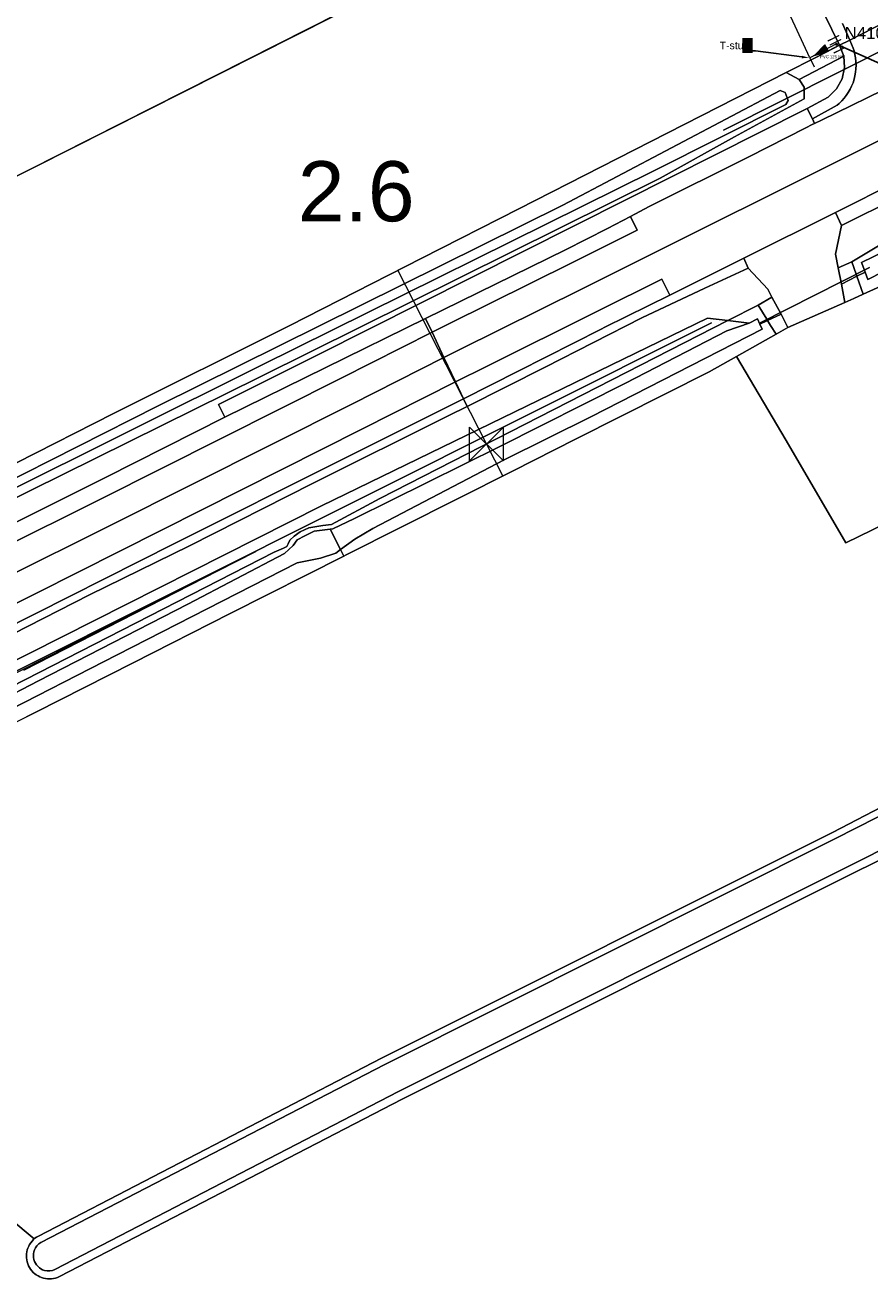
# Model space of a CAD drawing. Extents: x 140829 to 145054, y 448512 to 451778.
# Tile 75 of 152: x 143151 to 143207, y 450071 to 450155. Entities that reach past the tile are written whole.
import ezdxf
from ezdxf import colors
from ezdxf.entities.mleader import LeaderData, LeaderLine
from ezdxf.math import Vec2, Vec3

# ---------------------------------------------------------------- set-up
doc = ezdxf.new("R2010")
doc.units = 0
doc.header["$MEASUREMENT"] = 0
for name, color, linetype, lineweight in [('00-leiding', 5, 'Continuous', 0), ('00-LEIDING RAPPORT', 30, 'Continuous', 30), ('KOLK', 6, 'Continuous', 0)]:
    doc.layers.add(name, color=color, linetype=linetype, lineweight=lineweight)
for name, color, linetype in [('geometrie2dBegroeidTerreindeel', 7, 'Continuous'), ('geometrie2dGrondvlak', 7, 'Continuous'), ('geometrie2dOnbegroeidTerreindeel', 7, 'Continuous'), ('geometrie2dOndersteunendWaterdeel', 7, 'Continuous'), ('geometrie2dOndersteunendWegdeel', 7, 'Continuous'), ('geometrie2dOverigeConstructie', 7, 'Continuous'), ('geometrie2dVegetatieObject', 7, 'Continuous'), ('geometrie2dWaterdeel', 7, 'Continuous'), ('geometrie2dWegdeel', 7, 'Continuous'), ('HMPAL', 1, 'Continuous'), ('PPALHM', 10, 'Continuous')]:
    doc.layers.add(name, color=color, linetype=linetype)
doc.styles.add('Riolering', font='arial.ttf', dxfattribs={"height": 0.8})
doc.styles.get("Standard").update_dxf_attribs({"font": 'arial.ttf'})

# ---------------------------------------------------------------- blocks, each defined once
blk = doc.blocks.new('RICHTING HWA')
at = {"layer": '00-leiding'}
blk.add_hatch(color=256, dxfattribs=at).paths.add_polyline_path([(142658.97, 450308.54), (142660.84, 450309), (142659, 450309.46)])
at = {"layer": '00-leiding', "lineweight": 0}
for p, q in [((142659, 450309.46), (142658.97, 450308.54)), ((142660.84, 450309), (142659, 450309.46)), ((142658.97, 450308.54), (142660.84, 450309))]:
    blk.add_line(p, q, dxfattribs=at)

msp = doc.modelspace()

# ---------------------------------------------------------------- hatches: boundary and pattern name
at = {"layer": 'KOLK', "linetype": 'ByBlock', "lineweight": 0}
h = msp.add_hatch(color=256, dxfattribs=at)
h.dxf.hatch_style = 1
h.paths.add_polyline_path([(143204.904, 450153.846), (143205.285, 450154.036), (143205.247, 450154.112), (143204.866, 450153.922), (143204.486, 450153.733), (143204.524, 450153.657)])
h = msp.add_hatch(color=256, dxfattribs=at)
h.dxf.hatch_style = 1
h.paths.add_polyline_path([(143205.037, 450153.58), (143205.417, 450153.769), (143205.379, 450153.845), (143204.999, 450153.656), (143204.619, 450153.466), (143204.657, 450153.39)])
h = msp.add_hatch(color=256, dxfattribs=at)
h.dxf.hatch_style = 1
h.paths.add_polyline_path([(143205.17, 450153.314), (143205.55, 450153.503), (143205.512, 450153.579), (143205.132, 450153.39), (143204.751, 450153.2), (143204.789, 450153.124)])
h = msp.add_hatch(color=256, dxfattribs=at)
h.dxf.hatch_style = 1
h.paths.add_polyline_path([(143205.302, 450153.047), (143205.683, 450153.237), (143205.645, 450153.313), (143205.264, 450153.123), (143204.884, 450152.934), (143204.922, 450152.858)])
h = msp.add_hatch(color=256, dxfattribs=at)
h.dxf.hatch_style = 1
h.paths.add_polyline_path([(143205.129, 450153.395, 1), (143205.04, 450153.574, 1)])

# ---------------------------------------------------------------- linework, layer by layer
at = {"layer": '00-leiding'}
for p, q in [((143203.304, 450152.578), (143201.62, 450156.227)), ((143205.087, 450153.507), (143203.304, 450152.578)), ((143203.304, 450152.578), (143203.605, 450151.988))]:
    msp.add_line(p, q, dxfattribs=at)
at = {"layer": 'geometrie2dBegroeidTerreindeel', "linetype": 'Continuous', "lineweight": 0}
for p, q in [((143206.864, 450136.853), (143210.696, 450138.6)), ((143201.858, 450134.639), (143205.647, 450136.297)), ((143205.647, 450136.297), (143206.243, 450136.569)), ((143206.243, 450136.569), (143206.864, 450136.853)), ((143170.817, 450122.761), (143196.511, 450135.247)), ((143197.863, 450135.093), (143174.693, 450123.261)), ((143196.511, 450135.247), (143197.863, 450135.093)), ((143201.062, 450134.19), (143201.858, 450134.639)), ((143198.442, 450132.711), (143201.062, 450134.19)), ((143201.062, 450134.19), (143201.062, 450134.19)), ((143196.611, 450131.677), (143198.442, 450132.711)), ((143198.442, 450132.711), (143201.726, 450127.109)), ((143201.726, 450127.109), (143198.442, 450132.711)), ((143187.773, 450127.222), (143196.611, 450131.677)), ((143183.532, 450125.084), (143187.773, 450127.222)), ((143201.726, 450127.109), (143205.712, 450120.308)), ((143205.712, 450120.308), (143201.726, 450127.109)), ((143172.463, 450119.505), (143183.532, 450125.084)), ((143174.693, 450123.261), (143171.472, 450121.527)), ((143205.712, 450120.308), (143211.459, 450123.101)), ((143211.459, 450123.101), (143205.712, 450120.308)), ((143135.166, 450104.759), (143170.817, 450122.761)), ((143169.974, 450121.299), (143169.408, 450121.031)), ((143170.914, 450121.46), (143169.974, 450121.299)), ((143171.472, 450121.527), (143170.914, 450121.46)), ((143168.713, 450120.475), (143168.606, 450120.229)), ((143168.997, 450120.757), (143168.713, 450120.475)), ((143169.408, 450121.031), (143168.997, 450120.757)), ((143167.669, 450119.673), (143135.844, 450103.421)), ((143168.291, 450119.943), (143167.669, 450119.673)), ((143168.502, 450120.056), (143168.291, 450119.943)), ((143168.606, 450120.229), (143168.502, 450120.056)), ((143172.308, 450119.426), (143172.463, 450119.505)), ((143164.747, 450115.595), (143172.308, 450119.426)), ((143158.279, 450112.319), (143164.747, 450115.595)), ((143229.193, 450113.764), (143204.829, 450101.029)), ((143151.812, 450109.043), (143158.279, 450112.319)), ((143206.206, 450098.313), (143229.793, 450110.136)), ((143145.345, 450105.767), (143151.812, 450109.043)), ((143204.829, 450101.029), (143174.812, 450086.008)), ((143176.189, 450083.292), (143206.206, 450098.313)), ((143174.812, 450086.008), (143151.976, 450074.167)), ((143153.373, 450071.471), (143176.189, 450083.292)), ((143150.089, 450075.331), (143151.692, 450073.978)), ((143151.692, 450073.978), (143150.089, 450075.331)), ((143151.397, 450073.616), (143151.338, 450073.496)), ((143151.467, 450073.726), (143151.397, 450073.616)), ((143151.557, 450073.836), (143151.467, 450073.726)), ((143151.647, 450073.936), (143151.557, 450073.836)), ((143151.692, 450073.978), (143151.647, 450073.936)), ((143151.746, 450074.027), (143151.692, 450073.978)), ((143151.856, 450074.097), (143151.746, 450074.027)), ((143151.976, 450074.167), (143151.856, 450074.097)), ((143151.189, 450072.985), (143151.18, 450072.845)), ((143151.18, 450072.845), (143151.19, 450072.715)), ((143151.209, 450073.115), (143151.189, 450072.985)), ((143151.19, 450072.715), (143151.2, 450072.585)), ((143151.238, 450073.245), (143151.209, 450073.115)), ((143151.278, 450073.375), (143151.238, 450073.245)), ((143151.338, 450073.496), (143151.278, 450073.375)), ((143151.2, 450072.585), (143151.231, 450072.455)), ((143151.231, 450072.455), (143151.271, 450072.325)), ((143151.271, 450072.325), (143151.321, 450072.196)), ((143151.321, 450072.196), (143151.382, 450072.076)), ((143151.382, 450072.076), (143151.452, 450071.966)), ((143151.452, 450071.966), (143151.542, 450071.856)), ((143151.542, 450071.856), (143151.632, 450071.756)), ((143151.632, 450071.756), (143151.733, 450071.667)), ((143151.733, 450071.667), (143151.833, 450071.587)), ((143151.833, 450071.587), (143151.953, 450071.517)), ((143151.953, 450071.517), (143152.073, 450071.458)), ((143152.073, 450071.458), (143152.193, 450071.408)), ((143152.193, 450071.408), (143152.323, 450071.368)), ((143152.323, 450071.368), (143152.454, 450071.339)), ((143152.454, 450071.339), (143152.584, 450071.319)), ((143152.584, 450071.319), (143152.724, 450071.319)), ((143152.724, 450071.319), (143152.854, 450071.32)), ((143152.854, 450071.32), (143152.993, 450071.34)), ((143152.993, 450071.34), (143153.123, 450071.371)), ((143153.123, 450071.371), (143153.243, 450071.421)), ((143153.243, 450071.421), (143153.373, 450071.471))]:
    msp.add_line(p, q, dxfattribs=at)
at = {"layer": 'geometrie2dGrondvlak', "linetype": 'Continuous', "lineweight": 0}
msp.add_line((143194.072, 450166.717), (143145.332, 450142.089), dxfattribs=at)
at = {"layer": 'geometrie2dOnbegroeidTerreindeel', "linetype": 'Continuous', "lineweight": 0}
for p, q in [((143145.332, 450142.089), (143194.072, 450166.717)), ((143201.622, 450160.93), (143205.294, 450153.416)), ((143205.294, 450153.416), (143203.662, 450152.584)), ((143203.662, 450152.584), (143201.735, 450151.603)), ((143201.735, 450151.603), (143192.724, 450147.014)), ((143192.724, 450147.014), (143183.95, 450142.541)), ((143183.95, 450142.541), (143177.491, 450139.248)), ((143177.491, 450139.248), (143168.717, 450134.774)), ((143168.717, 450134.774), (143156.984, 450128.901)), ((143156.984, 450128.901), (143150.511, 450125.634))]:
    msp.add_line(p, q, dxfattribs=at)
at = {"layer": 'geometrie2dOndersteunendWaterdeel', "linetype": 'Continuous', "lineweight": 0}
for p, q in [((143234.159, 450152.398), (143206.753, 450138.955)), ((143192.724, 450147.014), (143201.735, 450151.603)), ((143201.735, 450151.603), (143202.609, 450151.144)), ((143202.609, 450151.144), (143202.936, 450150.637)), ((143207.176, 450137.834), (143234.414, 450151.91)), ((143201.327, 450150.4), (143186.878, 450142.771)), ((143201.679, 450150.275), (143201.327, 450150.4)), ((143202.936, 450150.637), (143202.938, 450149.861)), ((143192.934, 450145.055), (143201.705, 450149.483)), ((143202.938, 450149.861), (143198.294, 450147.324)), ((143201.872, 450149.751), (143201.679, 450150.275)), ((143201.705, 450149.483), (143201.872, 450149.751)), ((143183.95, 450142.541), (143192.724, 450147.014)), ((143198.294, 450147.324), (143193.342, 450144.568)), ((143193.342, 450144.568), (143166.727, 450131.356)), ((143166.782, 450132.098), (143192.934, 450145.055)), ((143186.878, 450142.771), (143159.956, 450129.416)), ((143177.491, 450139.248), (143183.95, 450142.541)), ((143206.111, 450139.002), (143208.886, 450140.665)), ((143168.717, 450134.774), (143177.491, 450139.248)), ((143206.398, 450138.182), (143206.111, 450139.002)), ((143206.753, 450138.955), (143206.941, 450138.457)), ((143206.448, 450138.041), (143206.398, 450138.182)), ((143206.995, 450138.316), (143206.448, 450138.041)), ((143206.448, 450138.041), (143206.995, 450138.316)), ((143206.864, 450136.853), (143206.448, 450138.041)), ((143210.696, 450138.6), (143206.864, 450136.853)), ((143206.941, 450138.457), (143206.995, 450138.316)), ((143206.995, 450138.316), (143207.176, 450137.834)), ((143206.864, 450136.853), (143206.864, 450136.853)), ((143197.863, 450135.093), (143199.865, 450136.116)), ((143199.865, 450136.116), (143200.448, 450135.179)), ((143156.984, 450128.901), (143168.717, 450134.774)), ((143174.693, 450123.261), (143197.863, 450135.093)), ((143188.794, 450128.706), (143200.143, 450134.531)), ((143199.279, 450134.932), (143197.796, 450134.414)), ((143197.863, 450135.093), (143199.279, 450134.932)), ((143199.279, 450134.932), (143197.863, 450135.093)), ((143197.863, 450135.093), (143197.863, 450135.093)), ((143199.826, 450135.21), (143199.279, 450134.932)), ((143199.279, 450134.932), (143199.279, 450134.932)), ((143199.984, 450134.852), (143199.826, 450135.21)), ((143199.984, 450134.852), (143200.501, 450135.093)), ((143200.501, 450135.093), (143199.984, 450134.852)), ((143200.143, 450134.531), (143199.984, 450134.852)), ((143200.448, 450135.179), (143200.501, 450135.093)), ((143200.501, 450135.093), (143200.702, 450134.771)), ((143200.702, 450134.771), (143201.062, 450134.19)), ((143197.796, 450134.414), (143191.044, 450130.94)), ((143201.062, 450134.19), (143198.442, 450132.711)), ((143201.062, 450134.19), (143201.062, 450134.19)), ((143140.882, 450119.209), (143166.782, 450132.098)), ((143198.442, 450132.711), (143196.611, 450131.677)), ((143166.727, 450131.356), (143142.282, 450119.248)), ((143196.611, 450131.677), (143187.773, 450127.222)), ((143191.044, 450130.94), (143182.682, 450126.709)), ((143159.956, 450129.416), (143124.981, 450111.726)), ((143150.511, 450125.634), (143156.984, 450128.901)), ((143182.967, 450125.828), (143188.794, 450128.706)), ((143187.773, 450127.222), (143183.532, 450125.084)), ((143182.682, 450126.709), (143173.014, 450121.927)), ((143174.233, 450121.258), (143182.967, 450125.828)), ((143183.532, 450125.084), (143172.463, 450119.505)), ((143171.472, 450121.527), (143174.693, 450123.261)), ((143169.408, 450121.031), (143169.974, 450121.299)), ((143169.974, 450121.299), (143170.914, 450121.46)), ((143170.867, 450121.139), (143170.321, 450121.072)), ((143171.388, 450121.218), (143170.867, 450121.139)), ((143170.914, 450121.46), (143171.472, 450121.527)), ((143171.565, 450121.245), (143171.388, 450121.218)), ((143173.014, 450121.927), (143171.565, 450121.245)), ((143173.039, 450120.555), (143174.233, 450121.258)), ((143168.606, 450120.229), (143168.713, 450120.475)), ((143168.713, 450120.475), (143168.997, 450120.757)), ((143169.201, 450120.514), (143168.921, 450120.13)), ((143168.997, 450120.757), (143169.408, 450121.031)), ((143169.7, 450120.778), (143169.201, 450120.514)), ((143170.321, 450121.072), (143169.7, 450120.778)), ((143172.089, 450119.85), (143173.039, 450120.555)), ((143135.844, 450103.421), (143167.669, 450119.673)), ((143168.362, 450119.585), (143161.929, 450116.212)), ((143167.669, 450119.673), (143168.291, 450119.943)), ((143168.291, 450119.943), (143168.502, 450120.056)), ((143168.921, 450120.13), (143168.362, 450119.585)), ((143168.502, 450120.056), (143168.606, 450120.229)), ((143170.753, 450119.294), (143171.765, 450119.61)), ((143171.765, 450119.61), (143172.089, 450119.85)), ((143172.308, 450119.426), (143172.089, 450119.85)), ((143172.089, 450119.85), (143172.308, 450119.426)), ((143172.463, 450119.505), (143172.308, 450119.426)), ((143157.222, 450112.86), (143169.203, 450118.973)), ((143172.308, 450119.426), (143164.747, 450115.595)), ((143169.203, 450118.973), (143170.753, 450119.294)), ((143161.929, 450116.212), (143151.987, 450111.125)), ((143164.747, 450115.595), (143158.279, 450112.319)), ((143204.829, 450101.029), (143229.193, 450113.764)), ((143141.909, 450105.021), (143157.222, 450112.86)), ((143229.494, 450113.165), (143205.03, 450100.619)), ((143158.279, 450112.319), (143151.812, 450109.043)), ((143151.987, 450111.125), (143140.543, 450105.205)), ((143205.955, 450098.802), (143229.481, 450110.745)), ((143229.793, 450110.136), (143206.206, 450098.313)), ((143151.812, 450109.043), (143145.345, 450105.767)), ((143174.812, 450086.008), (143204.829, 450101.029)), ((143205.03, 450100.619), (143175.023, 450085.599)), ((143175.938, 450083.782), (143205.955, 450098.802)), ((143206.206, 450098.313), (143176.189, 450083.292)), ((143151.976, 450074.167), (143174.812, 450086.008)), ((143175.023, 450085.599), (143152.147, 450073.748)), ((143153.082, 450071.94), (143175.938, 450083.782)), ((143176.189, 450083.292), (143153.373, 450071.471)), ((143151.338, 450073.496), (143151.397, 450073.616)), ((143151.397, 450073.616), (143151.467, 450073.726)), ((143151.467, 450073.726), (143151.557, 450073.836)), ((143151.557, 450073.836), (143151.647, 450073.936)), ((143151.647, 450073.936), (143151.692, 450073.978)), ((143151.692, 450073.978), (143151.746, 450074.027)), ((143151.746, 450074.027), (143151.856, 450074.097)), ((143151.856, 450074.097), (143151.976, 450074.167)), ((143152.007, 450073.647), (143151.878, 450073.517)), ((143152.147, 450073.748), (143152.007, 450073.647)), ((143151.18, 450072.845), (143151.189, 450072.985)), ((143151.19, 450072.715), (143151.18, 450072.845)), ((143151.189, 450072.985), (143151.209, 450073.115)), ((143151.2, 450072.585), (143151.19, 450072.715)), ((143151.209, 450073.115), (143151.238, 450073.245)), ((143151.238, 450073.245), (143151.278, 450073.375)), ((143151.278, 450073.375), (143151.338, 450073.496)), ((143151.679, 450073.127), (143151.649, 450072.996)), ((143151.649, 450072.996), (143151.649, 450072.866)), ((143151.649, 450072.866), (143151.65, 450072.736)), ((143151.65, 450072.736), (143151.68, 450072.607)), ((143151.718, 450073.257), (143151.679, 450073.127)), ((143151.778, 450073.377), (143151.718, 450073.257)), ((143151.878, 450073.517), (143151.778, 450073.377)), ((143151.231, 450072.455), (143151.2, 450072.585)), ((143151.271, 450072.325), (143151.231, 450072.455)), ((143151.321, 450072.196), (143151.271, 450072.325)), ((143151.382, 450072.076), (143151.321, 450072.196)), ((143151.452, 450071.966), (143151.382, 450072.076)), ((143151.542, 450071.856), (143151.452, 450071.966)), ((143151.68, 450072.607), (143151.72, 450072.477)), ((143151.72, 450072.477), (143151.781, 450072.367)), ((143151.781, 450072.367), (143151.851, 450072.257)), ((143151.851, 450072.257), (143151.941, 450072.157)), ((143151.941, 450072.157), (143152.042, 450072.068)), ((143152.042, 450072.068), (143152.152, 450071.998)), ((143152.152, 450071.998), (143152.262, 450071.928)), ((143152.262, 450071.928), (143152.392, 450071.889)), ((143152.392, 450071.889), (143152.562, 450071.859)), ((143152.742, 450071.859), (143152.912, 450071.89)), ((143152.912, 450071.89), (143153.082, 450071.94)), ((143151.632, 450071.756), (143151.542, 450071.856)), ((143151.733, 450071.667), (143151.632, 450071.756)), ((143151.833, 450071.587), (143151.733, 450071.667)), ((143151.953, 450071.517), (143151.833, 450071.587)), ((143152.073, 450071.458), (143151.953, 450071.517)), ((143152.193, 450071.408), (143152.073, 450071.458)), ((143152.323, 450071.368), (143152.193, 450071.408)), ((143152.454, 450071.339), (143152.323, 450071.368)), ((143152.584, 450071.319), (143152.454, 450071.339)), ((143152.562, 450071.859), (143152.742, 450071.859)), ((143152.724, 450071.319), (143152.584, 450071.319)), ((143152.854, 450071.32), (143152.724, 450071.319)), ((143152.993, 450071.34), (143152.854, 450071.32)), ((143153.123, 450071.371), (143152.993, 450071.34)), ((143153.243, 450071.421), (143153.123, 450071.371)), ((143153.373, 450071.471), (143153.243, 450071.421))]:
    msp.add_line(p, q, dxfattribs=at)
at = {"layer": 'geometrie2dOndersteunendWegdeel', "linetype": 'Continuous', "lineweight": 0}
for p, q in [((143203.662, 450152.584), (143205.294, 450153.416)), ((143205.118, 450153.265), (143205.118, 450153.265)), ((143205.294, 450153.416), (143205.566, 450152.696)), ((143201.735, 450151.603), (143203.662, 450152.584)), ((143205.566, 450152.696), (143202.609, 450151.144)), ((143202.609, 450151.144), (143205.566, 450152.696)), ((143205.566, 450152.696), (143205.621, 450151.928)), ((143202.609, 450151.144), (143201.735, 450151.603)), ((143202.936, 450150.637), (143202.609, 450151.144)), ((143205.452, 450151.178), (143205.076, 450150.506)), ((143205.621, 450151.928), (143205.452, 450151.178)), ((143202.938, 450149.861), (143202.936, 450150.637)), ((143205.076, 450150.506), (143204.522, 450149.971)), ((143198.294, 450147.324), (143202.938, 450149.861)), ((143204.522, 450149.971), (143203.141, 450149.217)), ((143202.952, 450149.121), (143191.077, 450143.127)), ((143203.141, 450149.217), (143202.952, 450149.121)), ((143193.342, 450144.568), (143198.294, 450147.324)), ((143166.727, 450131.356), (143193.342, 450144.568)), ((143205.424, 450141.413), (143212.155, 450144.797)), ((143191.077, 450143.127), (143170.568, 450132.815)), ((143205.024, 450139.506), (143205.424, 450141.413)), ((143208.886, 450140.665), (143206.111, 450139.002)), ((143205.2, 450138.599), (143205.024, 450139.506)), ((143193.989, 450136.795), (143198.916, 450139.241)), ((143198.916, 450139.241), (143199.206, 450138.578)), ((143206.111, 450139.002), (143205.2, 450138.599)), ((143205.2, 450138.599), (143206.111, 450139.002)), ((143206.111, 450139.002), (143206.398, 450138.182)), ((143199.206, 450138.578), (143196.318, 450137.248)), ((143196.318, 450137.248), (143199.206, 450138.578)), ((143199.206, 450138.578), (143199.206, 450138.578)), ((143199.206, 450138.578), (143200.506, 450137.174)), ((143205.409, 450137.522), (143205.2, 450138.599)), ((143205.2, 450138.599), (143205.2, 450138.599)), ((143206.448, 450138.041), (143205.409, 450137.522)), ((143205.409, 450137.522), (143206.448, 450138.041)), ((143206.398, 450138.182), (143206.448, 450138.041)), ((143206.448, 450138.041), (143206.864, 450136.853)), ((143196.318, 450137.248), (143192.137, 450135.282)), ((143192.137, 450135.282), (143196.318, 450137.248)), ((143200.506, 450137.174), (143200.788, 450136.647)), ((143205.647, 450136.297), (143205.409, 450137.522)), ((143189.665, 450134.648), (143193.989, 450136.795)), ((143200.788, 450136.647), (143199.865, 450136.116)), ((143199.865, 450136.116), (143200.788, 450136.647)), ((143200.788, 450136.647), (143200.788, 450136.647)), ((143200.788, 450136.647), (143201.394, 450135.511)), ((143206.243, 450136.569), (143205.647, 450136.297)), ((143205.647, 450136.297), (143205.647, 450136.297)), ((143206.864, 450136.853), (143206.243, 450136.569)), ((143199.865, 450136.116), (143197.863, 450135.093)), ((143200.448, 450135.179), (143199.865, 450136.116)), ((143200.501, 450135.093), (143201.394, 450135.511)), ((143201.394, 450135.511), (143200.501, 450135.093)), ((143201.394, 450135.511), (143201.858, 450134.639)), ((143196.511, 450135.247), (143170.817, 450122.761)), ((143183.91, 450131.719), (143189.428, 450134.53)), ((143192.137, 450135.282), (143185.696, 450131.986)), ((143185.696, 450131.986), (143192.137, 450135.282)), ((143189.428, 450134.53), (143189.665, 450134.648)), ((143197.863, 450135.093), (143196.511, 450135.247)), ((143200.501, 450135.093), (143200.448, 450135.179)), ((143200.702, 450134.771), (143200.501, 450135.093)), ((143200.501, 450135.093), (143200.501, 450135.093)), ((143201.062, 450134.19), (143200.702, 450134.771)), ((143200.702, 450134.771), (143200.702, 450134.771)), ((143201.858, 450134.639), (143201.062, 450134.19)), ((143170.568, 450132.815), (143163.968, 450129.5)), ((143185.696, 450131.986), (143180.5, 450129.384)), ((143180.5, 450129.384), (143185.696, 450131.986)), ((143142.282, 450119.248), (143166.727, 450131.356)), ((143180.26, 450129.892), (143183.91, 450131.719)), ((143163.968, 450129.5), (143164.378, 450128.656)), ((143172.104, 450125.811), (143180.26, 450129.892)), ((143180.26, 450129.892), (143180.5, 450129.384)), ((143180.5, 450129.384), (143180.26, 450129.892)), ((143164.378, 450128.656), (143156.434, 450124.654)), ((143179.287, 450128.776), (143170.224, 450124.243)), ((143170.224, 450124.243), (143179.287, 450128.776)), ((143180.5, 450129.384), (143179.287, 450128.776)), ((143179.287, 450128.776), (143180.5, 450129.384)), ((143161.035, 450120.266), (143172.104, 450125.811)), ((143156.434, 450124.654), (143150.058, 450121.459)), ((143170.224, 450124.243), (143162.025, 450120.097)), ((143162.025, 450120.097), (143170.224, 450124.243)), ((143170.817, 450122.761), (143135.166, 450104.759)), ((143149.428, 450114.394), (143161.035, 450120.266)), ((143162.025, 450120.097), (143155.387, 450116.834)), ((143155.387, 450116.834), (143162.025, 450120.097)), ((143155.387, 450116.834), (143142.507, 450110.297)), ((143142.507, 450110.297), (143155.387, 450116.834))]:
    msp.add_line(p, q, dxfattribs=at)
at = {"layer": 'geometrie2dOverigeConstructie', "linetype": 'Continuous', "lineweight": 0}
for p, q in [((143224.576, 450161.389), (143197.575, 450147.768)), ((143197.575, 450147.768), (143224.576, 450161.389)), ((143199.998, 450134.953), (143207.278, 450138.627)), ((143207.278, 450138.627), (143199.998, 450134.953)), ((143166.438, 450119.717), (143105.657, 450088.925)), ((143163.919, 450118.43), (143166.438, 450119.717)), ((143157.462, 450115.134), (143163.919, 450118.43)), ((143151.006, 450111.837), (143157.462, 450115.134))]:
    msp.add_line(p, q, dxfattribs=at)
at = {"layer": 'geometrie2dVegetatieObject', "linetype": 'Continuous', "lineweight": 0}
for p, q in [((143105.678, 450089.307), (143196.772, 450134.955)), ((143196.772, 450134.955), (143105.678, 450089.307))]:
    msp.add_line(p, q, dxfattribs=at)
at = {"layer": 'geometrie2dWaterdeel', "linetype": 'Continuous', "lineweight": 0}
for p, q in [((143206.753, 450138.955), (143234.159, 450152.398)), ((143234.414, 450151.91), (143207.176, 450137.834)), ((143186.878, 450142.771), (143201.327, 450150.4)), ((143201.327, 450150.4), (143201.679, 450150.275)), ((143201.705, 450149.483), (143192.934, 450145.055)), ((143201.679, 450150.275), (143201.872, 450149.751)), ((143201.872, 450149.751), (143201.705, 450149.483)), ((143192.934, 450145.055), (143166.782, 450132.098)), ((143159.956, 450129.416), (143186.878, 450142.771)), ((143206.941, 450138.457), (143206.753, 450138.955)), ((143206.995, 450138.316), (143206.941, 450138.457)), ((143207.176, 450137.834), (143206.995, 450138.316)), ((143206.995, 450138.316), (143206.995, 450138.316)), ((143200.143, 450134.531), (143188.794, 450128.706)), ((143197.796, 450134.414), (143199.279, 450134.932)), ((143199.279, 450134.932), (143199.826, 450135.21)), ((143199.826, 450135.21), (143199.984, 450134.852)), ((143199.984, 450134.852), (143200.143, 450134.531)), ((143199.984, 450134.852), (143199.984, 450134.852)), ((143191.044, 450130.94), (143197.796, 450134.414)), ((143166.782, 450132.098), (143140.882, 450119.209)), ((143182.682, 450126.709), (143191.044, 450130.94)), ((143124.981, 450111.726), (143159.956, 450129.416)), ((143188.794, 450128.706), (143182.967, 450125.828)), ((143173.014, 450121.927), (143182.682, 450126.709)), ((143182.967, 450125.828), (143174.233, 450121.258)), ((143170.321, 450121.072), (143170.867, 450121.139)), ((143170.867, 450121.139), (143171.388, 450121.218)), ((143171.388, 450121.218), (143171.565, 450121.245)), ((143171.388, 450121.218), (143172.089, 450119.85)), ((143171.388, 450121.218), (143171.388, 450121.218)), ((143172.089, 450119.85), (143171.388, 450121.218)), ((143171.565, 450121.245), (143173.014, 450121.927)), ((143174.233, 450121.258), (143173.039, 450120.555)), ((143168.921, 450120.13), (143169.201, 450120.514)), ((143169.201, 450120.514), (143169.7, 450120.778)), ((143169.7, 450120.778), (143170.321, 450121.072)), ((143173.039, 450120.555), (143172.089, 450119.85)), ((143161.929, 450116.212), (143168.362, 450119.585)), ((143168.362, 450119.585), (143168.921, 450120.13)), ((143171.765, 450119.61), (143170.753, 450119.294)), ((143172.089, 450119.85), (143171.765, 450119.61)), ((143169.203, 450118.973), (143157.222, 450112.86)), ((143170.753, 450119.294), (143169.203, 450118.973)), ((143151.987, 450111.125), (143161.929, 450116.212)), ((143157.222, 450112.86), (143141.909, 450105.021)), ((143205.03, 450100.619), (143229.494, 450113.165)), ((143140.543, 450105.205), (143151.987, 450111.125)), ((143229.481, 450110.745), (143205.955, 450098.802)), ((143175.023, 450085.599), (143205.03, 450100.619)), ((143205.955, 450098.802), (143175.938, 450083.782)), ((143152.147, 450073.748), (143175.023, 450085.599)), ((143175.938, 450083.782), (143153.082, 450071.94)), ((143151.878, 450073.517), (143152.007, 450073.647)), ((143152.007, 450073.647), (143152.147, 450073.748)), ((143151.649, 450072.996), (143151.679, 450073.127)), ((143151.649, 450072.866), (143151.649, 450072.996)), ((143151.65, 450072.736), (143151.649, 450072.866)), ((143151.68, 450072.607), (143151.65, 450072.736)), ((143151.679, 450073.127), (143151.718, 450073.257)), ((143151.718, 450073.257), (143151.778, 450073.377)), ((143151.778, 450073.377), (143151.878, 450073.517)), ((143151.72, 450072.477), (143151.68, 450072.607)), ((143151.781, 450072.367), (143151.72, 450072.477)), ((143151.851, 450072.257), (143151.781, 450072.367)), ((143151.941, 450072.157), (143151.851, 450072.257)), ((143152.042, 450072.068), (143151.941, 450072.157)), ((143152.152, 450071.998), (143152.042, 450072.068)), ((143152.262, 450071.928), (143152.152, 450071.998)), ((143152.392, 450071.889), (143152.262, 450071.928)), ((143152.562, 450071.859), (143152.392, 450071.889)), ((143152.912, 450071.89), (143152.742, 450071.859)), ((143153.082, 450071.94), (143152.912, 450071.89)), ((143152.742, 450071.859), (143152.562, 450071.859))]:
    msp.add_line(p, q, dxfattribs=at)
at = {"layer": 'geometrie2dWegdeel', "linetype": 'Continuous', "lineweight": 0}
for p, q in [((143205.294, 450153.416), (143201.622, 450160.93)), ((143229.958, 450158.113), (143188.164, 450137.212)), ((143188.164, 450137.212), (143229.958, 450158.113)), ((143205.963, 450153.758), (143213.883, 450157.807)), ((143213.883, 450157.807), (143205.963, 450153.758)), ((143205.49, 450154.871), (143205.963, 450153.758)), ((143205.963, 450153.758), (143205.49, 450154.871)), ((143205.963, 450153.758), (143205.294, 450153.416)), ((143205.294, 450153.416), (143205.963, 450153.758)), ((143206.195, 450153.213), (143205.963, 450153.758)), ((143205.963, 450153.758), (143206.195, 450153.213)), ((143214.314, 450153.433), (143204.093, 450148.437)), ((143204.093, 450148.437), (143214.314, 450153.433)), ((143205.566, 450152.696), (143205.294, 450153.416)), ((143206.252, 450153.036), (143206.195, 450153.213)), ((143206.195, 450153.213), (143206.252, 450153.036)), ((143206.31, 450152.804), (143206.252, 450153.036)), ((143206.252, 450153.036), (143206.31, 450152.804)), ((143205.621, 450151.928), (143205.566, 450152.696)), ((143206.352, 450152.569), (143206.31, 450152.804)), ((143206.31, 450152.804), (143206.352, 450152.569)), ((143206.378, 450152.331), (143206.352, 450152.569)), ((143206.352, 450152.569), (143206.378, 450152.331)), ((143206.387, 450152.092), (143206.378, 450152.331)), ((143206.378, 450152.331), (143206.387, 450152.092)), ((143206.379, 450151.853), (143206.387, 450152.092)), ((143206.387, 450152.092), (143206.379, 450151.853)), ((143205.076, 450150.506), (143205.452, 450151.178)), ((143205.452, 450151.178), (143205.621, 450151.928)), ((143206.184, 450150.921), (143206.257, 450151.149)), ((143206.257, 450151.149), (143206.184, 450150.921)), ((143206.257, 450151.149), (143206.314, 450151.38)), ((143206.314, 450151.38), (143206.257, 450151.149)), ((143206.314, 450151.38), (143206.355, 450151.616)), ((143206.355, 450151.616), (143206.314, 450151.38)), ((143206.355, 450151.616), (143206.379, 450151.853)), ((143206.379, 450151.853), (143206.355, 450151.616)), ((143204.522, 450149.971), (143205.076, 450150.506)), ((143205.871, 450150.277), (143205.991, 450150.484)), ((143205.991, 450150.484), (143205.871, 450150.277)), ((143205.991, 450150.484), (143206.095, 450150.699)), ((143206.095, 450150.699), (143205.991, 450150.484)), ((143206.095, 450150.699), (143206.184, 450150.921)), ((143206.184, 450150.921), (143206.095, 450150.699)), ((143203.141, 450149.217), (143204.522, 450149.971)), ((143205.137, 450149.438), (143205.261, 450149.545)), ((143205.261, 450149.545), (143205.137, 450149.438)), ((143205.261, 450149.545), (143205.433, 450149.712)), ((143205.433, 450149.712), (143205.261, 450149.545)), ((143205.433, 450149.712), (143205.592, 450149.89)), ((143205.592, 450149.89), (143205.433, 450149.712)), ((143205.592, 450149.89), (143205.739, 450150.079)), ((143205.739, 450150.079), (143205.592, 450149.89)), ((143205.739, 450150.079), (143205.871, 450150.277)), ((143205.871, 450150.277), (143205.739, 450150.079)), ((143191.077, 450143.127), (143202.952, 450149.121)), ((143202.952, 450149.121), (143203.141, 450149.217)), ((143203.48, 450148.514), (143203.141, 450149.217)), ((143203.141, 450149.217), (143203.141, 450149.217)), ((143203.141, 450149.217), (143203.48, 450148.514)), ((143203.48, 450148.514), (143205.137, 450149.438)), ((143205.137, 450149.438), (143203.48, 450148.514)), ((143205.137, 450149.438), (143205.137, 450149.438)), ((143199.258, 450145.985), (143203.046, 450147.928)), ((143203.046, 450147.928), (143199.258, 450145.985)), ((143203.046, 450147.928), (143203.464, 450148.132)), ((143203.464, 450148.132), (143203.046, 450147.928)), ((143203.046, 450147.928), (143203.046, 450147.928)), ((143203.464, 450148.132), (143203.626, 450148.211)), ((143203.626, 450148.211), (143203.464, 450148.132)), ((143203.626, 450148.211), (143203.48, 450148.514)), ((143203.48, 450148.514), (143203.626, 450148.211)), ((143204.093, 450148.437), (143203.626, 450148.211)), ((143203.626, 450148.211), (143204.093, 450148.437)), ((143192.621, 450142.681), (143199.258, 450145.985)), ((143199.258, 450145.985), (143192.621, 450142.681)), ((143211.718, 450145.662), (143205.02, 450142.293)), ((143205.02, 450142.293), (143211.718, 450145.662)), ((143212.155, 450144.797), (143205.424, 450141.413)), ((143170.568, 450132.815), (143191.077, 450143.127)), ((143189.837, 450141.229), (143191.378, 450142.029)), ((143191.378, 450142.029), (143189.837, 450141.229)), ((143191.378, 450142.029), (143192.621, 450142.681)), ((143192.621, 450142.681), (143191.378, 450142.029)), ((143191.821, 450141.107), (143191.378, 450142.029)), ((143191.378, 450142.029), (143191.821, 450141.107)), ((143192.621, 450142.681), (143192.621, 450142.681)), ((143205.02, 450142.293), (143198.916, 450139.241)), ((143198.916, 450139.241), (143205.02, 450142.293)), ((143205.02, 450142.293), (143205.424, 450141.413)), ((143205.424, 450141.413), (143205.02, 450142.293)), ((143205.02, 450142.293), (143205.02, 450142.293)), ((143187.043, 450139.796), (143189.837, 450141.229)), ((143189.837, 450141.229), (143187.043, 450139.796)), ((143205.424, 450141.413), (143205.024, 450139.506)), ((143187.475, 450138.948), (143191.821, 450141.107)), ((143191.821, 450141.107), (143187.475, 450138.948)), ((143177.74, 450135.224), (143187.043, 450139.796)), ((143187.043, 450139.796), (143177.74, 450135.224)), ((143205.024, 450139.506), (143205.2, 450138.599)), ((143179.284, 450134.876), (143187.475, 450138.948)), ((143187.475, 450138.948), (143179.284, 450134.876)), ((143187.475, 450138.948), (143187.475, 450138.948)), ((143198.916, 450139.241), (143193.989, 450136.795)), ((143198.916, 450139.241), (143198.916, 450139.241)), ((143199.206, 450138.578), (143198.916, 450139.241)), ((143193.473, 450137.845), (143189.133, 450135.692)), ((143189.133, 450135.692), (143193.473, 450137.845)), ((143193.989, 450136.795), (143193.473, 450137.845)), ((143193.473, 450137.845), (143193.989, 450136.795)), ((143200.506, 450137.174), (143199.206, 450138.578)), ((143205.2, 450138.599), (143205.409, 450137.522)), ((143188.164, 450137.212), (143179.973, 450133.141)), ((143179.973, 450133.141), (143188.164, 450137.212)), ((143200.788, 450136.647), (143200.506, 450137.174)), ((143205.409, 450137.522), (143205.647, 450136.297)), ((143193.989, 450136.795), (143189.665, 450134.648)), ((143201.394, 450135.511), (143200.788, 450136.647)), ((143205.647, 450136.297), (143201.858, 450134.639)), ((143189.133, 450135.692), (143181.792, 450132.049)), ((143181.792, 450132.049), (143189.133, 450135.692)), ((143201.858, 450134.639), (143201.394, 450135.511)), ((143164.378, 450128.656), (143177.74, 450135.224)), ((143177.74, 450135.224), (143164.378, 450128.656)), ((143177.74, 450135.224), (143178.171, 450134.313)), ((143178.171, 450134.313), (143177.74, 450135.224)), ((143178.171, 450134.313), (143179.284, 450134.876)), ((143179.284, 450134.876), (143178.171, 450134.313)), ((143189.428, 450134.53), (143183.91, 450131.719)), ((143189.665, 450134.648), (143189.428, 450134.53)), ((143189.665, 450134.648), (143189.665, 450134.648)), ((143201.858, 450134.639), (143201.858, 450134.639)), ((143172.136, 450131.257), (143178.171, 450134.313)), ((143178.171, 450134.313), (143172.136, 450131.257)), ((143178.171, 450134.313), (143178.965, 450132.63)), ((143178.965, 450132.63), (143178.171, 450134.313)), ((143163.968, 450129.5), (143170.568, 450132.815)), ((143179.973, 450133.141), (143178.965, 450132.63)), ((143178.965, 450132.63), (143179.973, 450133.141)), ((143178.965, 450132.63), (143172.825, 450129.522)), ((143172.825, 450129.522), (143178.965, 450132.63)), ((143178.965, 450132.63), (143178.965, 450132.63)), ((143178.965, 450132.63), (143179.731, 450131.01)), ((143181.792, 450132.049), (143179.731, 450131.01)), ((143179.731, 450131.01), (143181.792, 450132.049)), ((143156.102, 450123.218), (143172.136, 450131.257)), ((143172.136, 450131.257), (143156.102, 450123.218)), ((143183.91, 450131.719), (143180.26, 450129.892)), ((143173.491, 450127.864), (143179.731, 450131.01)), ((143179.731, 450131.01), (143173.491, 450127.864)), ((143179.731, 450131.01), (143180.26, 450129.892)), ((143180.26, 450129.892), (143179.731, 450131.01)), ((143172.825, 450129.522), (143156.791, 450121.483)), ((143156.791, 450121.483), (143172.825, 450129.522)), ((143164.378, 450128.656), (143163.968, 450129.5)), ((143180.26, 450129.892), (143172.104, 450125.811)), ((143156.434, 450124.654), (143164.378, 450128.656)), ((143164.378, 450128.656), (143164.378, 450128.656)), ((143160.162, 450121.137), (143173.491, 450127.864)), ((143173.491, 450127.864), (143160.162, 450121.137)), ((143172.104, 450125.811), (143161.035, 450120.266)), ((143150.058, 450121.459), (143156.434, 450124.654)), ((143148.893, 450119.627), (143156.102, 450123.218)), ((143156.102, 450123.218), (143148.893, 450119.627)), ((143156.791, 450121.483), (143149.581, 450117.891)), ((143149.581, 450117.891), (143156.791, 450121.483)), ((143151.855, 450116.962), (143160.162, 450121.137)), ((143160.162, 450121.137), (143151.855, 450116.962)), ((143161.035, 450120.266), (143149.428, 450114.394)), ((143146.852, 450114.454), (143151.855, 450116.962)), ((143151.855, 450116.962), (143146.852, 450114.454))]:
    msp.add_line(p, q, dxfattribs=at)
at = {"layer": 'HMPAL', "linetype": 'Continuous', "lineweight": 0}
msp.add_line((143182.883, 450124.757), (143175.907, 450138.44), dxfattribs=at)
at = {"layer": 'PPALHM', "lineweight": 0}
for p, q in [((143180.674, 450128.011), (143182.918, 450125.766)), ((143180.674, 450125.766), (143180.674, 450128.011)), ((143182.918, 450128.011), (143180.674, 450125.766)), ((143182.918, 450125.766), (143182.918, 450128.011))]:
    msp.add_line(p, q, dxfattribs=at)

# ---------------------------------------------------------------- texts
at = {"layer": 'KOLK', "linetype": 'ByBlock', "lineweight": 0, "style": 'Riolering'}
msp.add_attdef('N41002633LK02', (143205.633, 450153.834), '', height=0.8, dxfattribs=at)

# ---------------------------------------------------------------- next in the draw order: texts
at = {"layer": 'HMPAL', "lineweight": 0, "insert": (143169.243, 450145.699), "char_height": 4, "attachment_point": 1, "bg_fill": 3, "box_fill_scale": 1.5, "bg_fill_color": 256, "bg_fill_transparency": 0}
msp.add_mtext_dynamic_manual_height_columns('2.6', width=0.49991, gutter_width=1, heights=[0], dxfattribs=at)

# ---------------------------------------------------------------- next in the draw order: leaders
at = {"layer": '00-LEIDING RAPPORT', "lineweight": 0}
ml = msp.add_multileader_mtext('Standard', dxfattribs=at)
ml.set_content('T-stuk', color=256)
ml.set_leader_properties()
ml.build(insert=Vec2(0, 0))
ml.multileader.update_dxf_attribs({"text_right_attachment_type": 6, "dogleg_length": 0.36, "arrow_head_size": 0.5})
ctx = ml.context
ctx.base_point, ctx.char_height, ctx.arrow_head_size, ctx.landing_gap_size, ctx.plane_origin = Vec3(143197.238, 450153.398), 0.5, 0.5, 0.09, Vec3(143202.57, 450149.654)
ctx.right_attachment, ctx.text_align_type = 6, 2
notes = []
notes.append((ctx, [(1, (1, 1, 0), (143199.699, 450153.053), (-1, 0), 0.36, [(0, [(143203.283, 450152.569)], 0, [])])]))
ctx.mtext.insert, ctx.mtext.width, ctx.mtext.alignment, ctx.mtext.flow_direction = Vec3(143199.249, 450153.653), 0.16809, 3, 5
ctx.mtext.has_bg_fill, ctx.mtext.bg_color, ctx.mtext.bg_scale_factor, ctx.mtext.bg_transparency, ctx.mtext.use_window_bg_color = 1, -1023410172, 1.5, 0, 0
ml = msp.add_multileader_mtext('Standard', dxfattribs=at)
ml.set_content('12A', color=256)
ml.set_leader_properties()
ml.build(insert=Vec2(0, 0))
ml.multileader.update_dxf_attribs({"text_right_attachment_type": 6, "dogleg_length": 0.36, "arrow_head_size": 0.5})
ctx = ml.context
ctx.base_point, ctx.char_height, ctx.arrow_head_size, ctx.landing_gap_size, ctx.plane_origin = Vec3(143211.591, 450150.75), 0.5, 0.5, 0.09, Vec3(143204.353, 450150.583)
ctx.right_attachment = 6
notes.append((ctx, [(0, (1, 1, 0), (143211.231, 450150.75), (1, 0), 0.36, [(0, [(143205.066, 450153.497)], 0, [])])]))
ctx.mtext.insert, ctx.mtext.width, ctx.mtext.flow_direction = Vec3(143211.681, 450151), 0.16809, 5
ctx.mtext.has_bg_fill, ctx.mtext.bg_color, ctx.mtext.bg_scale_factor, ctx.mtext.bg_transparency, ctx.mtext.use_window_bg_color = 1, -1023410172, 1.5, 0, 0
for ctx, leaders in notes:
    for number, flags, end, landing, length, lines in leaders:
        leader = LeaderData()
        leader.index, (leader.has_last_leader_line, leader.has_dogleg_vector, leader.attachment_direction) = number, flags
        leader.last_leader_point, leader.dogleg_vector, leader.dogleg_length = Vec3(end), Vec3(landing), length
        for number, points, colour, breaks in lines:
            line = LeaderLine()
            line.index, line.vertices, line.color, line.breaks = number, Vec3.list(points), colors.encode_raw_color(colour), breaks
            leader.lines.append(line)
        ctx.leaders.append(leader)

# ---------------------------------------------------------------- next in the draw order: block references
at = {"layer": '00-leiding', "xscale": 0.5079471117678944, "yscale": 0.5079471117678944, "zscale": 0.5079471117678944, "rotation": 211.1090938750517}
msp.add_blockref('RICHTING HWA', (87066.979, 683430.666), dxfattribs=at)

# ---------------------------------------------------------------- next in the draw order: texts
at = {"layer": '00-leiding', "insert": (143203.998, 450152.755), "char_height": 0.2, "attachment_point": 1}
msp.add_mtext_dynamic_manual_height_columns('PVC 125 MM', width=1.74362, gutter_width=1, heights=[0], dxfattribs=at)

doc.saveas('drawing.dxf')
